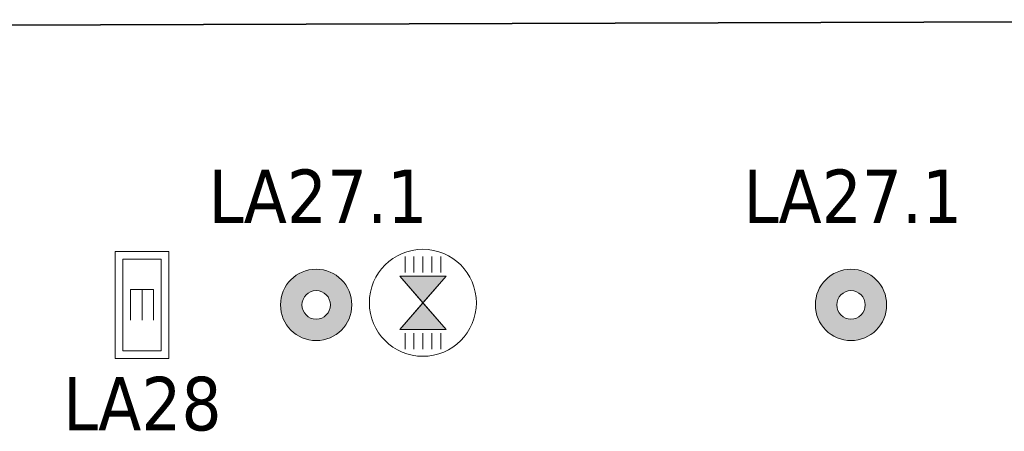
# Model space of a CAD drawing. Header units: metres. Extents: x 391.1 to 427.5, y 12.8 to 28.4.
# Tile 81 of 218: x 406.1 to 408.9, y 24.8 to 25.9. Entities that reach past the tile are written whole.
import ezdxf

# ---------------------------------------------------------------- set-up
doc = ezdxf.new("R2010")
doc.units = ezdxf.units.M
doc.layers.add('01_SUELOS', color=7, linetype='Continuous', lineweight=25, true_color=0x007f00)
for name, color, linetype, lineweight in [('A-DETL-GENF-OTLN', 7, 'Continuous', 18), ('E-LITE-____-IDEN', 7, 'Continuous', 30), ('E-LITE-EQPM-IDEN', 7, 'Continuous', 30)]:
    doc.layers.add(name, color=color, linetype=linetype, lineweight=lineweight)
doc.styles.add('Tahoma_4', font='tahoma.ttf', dxfattribs={"height": 0.15})

# ---------------------------------------------------------------- blocks, each defined once
blk = doc.blocks.new('Family - LONDR55-XX_ZZ-ARQ-CAA-M3D-Londres55-152321-03_ENLLUMENAT_P0A')
at = {"layer": '01_SUELOS', "color": 9, "true_color": 0xaad4aa}
blk.add_line((7.4708, 2.3155), (0, 2.292), dxfattribs=at)
blk.add_line((7.4708, 2.3155), (0, 2.292), dxfattribs=at)
blk.add_line((7.4708, 2.3155), (0, 2.292), dxfattribs=at)
blk.add_line((7.4708, 2.3155), (0, 2.292), dxfattribs=at)
blk = doc.blocks.new('Family - LONDR55-XX_ZZ-ARQ-CAA-M3D-Londres55-152374-03_ENLLUMENAT_P0A')
at = {"layer": '01_SUELOS', "color": 9, "true_color": 0xaad4aa}
for p, q in [((1.9982, 0), (9.469, 0.0234)), ((9.469, 0.0234), (1.9982, 0))]:
    blk.add_line(p, q, dxfattribs=at)
blk = doc.blocks.new('LONDR55-XX_ZZ-ARQ-CAA-M3D-Londres55_ifc-1-03_ENLLUMENAT_P0A')
at = {"layer": '01_SUELOS', "color": 253, "lineweight": 18, "true_color": 0xaaaaaa}
for name, p in [('Family - LONDR55-XX_ZZ-ARQ-CAA-M3D-Londres55-152374-03_ENLLUMENAT_P0A', (401.3587, 25.9257)), ('Family - LONDR55-XX_ZZ-ARQ-CAA-M3D-Londres55-152321-03_ENLLUMENAT_P0A', (403.3569, 23.6337))]:
    blk.add_blockref(name, p, dxfattribs=at)
blk = doc.blocks.new('ZYR_06_02_02 Down Superficie - L 02-834884-03_ENLLUMENAT_P0A')
at = {"layer": 'A-DETL-GENF-OTLN', "true_color": 0x00c400}
h = blk.add_hatch(color=92, dxfattribs=at)
h.paths.add_polyline_path([(0, -0.1), (0.0259, -0.0966), (0.05, -0.0866), (0.0707, -0.0707), (0.0866, -0.05), (0.0966, -0.0259), (0.1, 0), (0.0966, 0.0259), (0.0866, 0.05), (0.0707, 0.0707), (0.05, 0.0866), (0.0259, 0.0966), (0, 0.1), (-0.0259, 0.0966), (-0.05, 0.0866), (-0.0707, 0.0707), (-0.0866, 0.05), (-0.0966, 0.0259), (-0.1, 0), (-0.0966, -0.0259), (-0.0866, -0.05), (-0.0707, -0.0707), (-0.0487, -0.0871), (-0.0259, -0.0966)])
h.paths.add_polyline_path([(0, -0.04), (-0.0104, -0.0386), (-0.02, -0.0346), (-0.0283, -0.0283), (-0.0346, -0.02), (-0.0386, -0.0104), (-0.04, 0), (-0.0386, 0.0104), (-0.0346, 0.02), (-0.0283, 0.0283), (-0.02, 0.0346), (-0.0104, 0.0386), (0, 0.04), (0.0104, 0.0386), (0.02, 0.0346), (0.0283, 0.0283), (0.0346, 0.02), (0.0386, 0.0104), (0.04, 0), (0.0386, -0.0104), (0.0346, -0.02), (0.0283, -0.0283), (0.02, -0.0346), (0.0104, -0.0386)])
at = {"layer": 'A-DETL-GENF-OTLN', "color": 92, "true_color": 0x00c400}
for radius in [0.1, 0.04]:
    blk.add_circle((0, 0), radius, dxfattribs=at)
for radius, start, end in [(0.1, 360, 180), (0.04, 0, 180), (0.1, 180, 360), (0.04, 180, 0)]:
    blk.add_arc((0, 0), radius, start, end, dxfattribs=at)
blk = doc.blocks.new('ZYR_06_02_02 Down Superficie - L 02-V3-03_ENLLUMENAT_P0A')
at = {"layer": 'A-DETL-GENF-OTLN', "true_color": 0x00c400}
h = blk.add_hatch(color=92, dxfattribs=at)
h.paths.add_polyline_path([(0, -0.1), (0.0259, -0.0966), (0.05, -0.0866), (0.0707, -0.0707), (0.0866, -0.05), (0.0966, -0.0259), (0.1, 0), (0.0966, 0.0259), (0.0866, 0.05), (0.0707, 0.0707), (0.05, 0.0866), (0.0259, 0.0966), (0, 0.1), (-0.0259, 0.0966), (-0.05, 0.0866), (-0.0707, 0.0707), (-0.0866, 0.05), (-0.0966, 0.0259), (-0.1, 0), (-0.0966, -0.0259), (-0.0866, -0.05), (-0.0707, -0.0707), (-0.0487, -0.0871), (-0.0259, -0.0966)])
h.paths.add_polyline_path([(0, -0.04), (-0.0104, -0.0386), (-0.02, -0.0346), (-0.0283, -0.0283), (-0.0346, -0.02), (-0.0386, -0.0104), (-0.04, 0), (-0.0386, 0.0104), (-0.0346, 0.02), (-0.0283, 0.0283), (-0.02, 0.0346), (-0.0104, 0.0386), (0, 0.04), (0.0104, 0.0386), (0.02, 0.0346), (0.0283, 0.0283), (0.0346, 0.02), (0.0386, 0.0104), (0.04, 0), (0.0386, -0.0104), (0.0346, -0.02), (0.0283, -0.0283), (0.02, -0.0346), (0.0104, -0.0386)])
at = {"layer": 'A-DETL-GENF-OTLN', "color": 92, "true_color": 0x00c400}
for radius in [0.1, 0.04]:
    blk.add_circle((0, 0), radius, dxfattribs=at)
for radius, start, end in [(0.1, 360, 180), (0.04, 0, 180), (0.1, 180, 360), (0.04, 180, 0)]:
    blk.add_arc((0, 0), radius, start, end, dxfattribs=at)
blk = doc.blocks.new('ZYR_06_03 Emer Sostre Rect - 02 Emergencia Superficie 02-829066-03_ENLLUMENAT_P0A')
at = {"layer": 'A-DETL-GENF-OTLN', "color": 6, "true_color": 0xff00ff}
for p, q in [((-0.15, 0.075), (0.15, 0.075)), ((-0.15, -0.075), (-0.15, 0.075)), ((0.15, 0.075), (0.15, -0.075)), ((-0.1286, 0.0536), (0.1286, 0.0536)), ((-0.1286, -0.0536), (-0.1286, 0.0536)), ((-0.0429, 0.0321), (-0.0429, -0.0321)), ((-0.0429, 0.0321), (0.0429, 0.0321)), ((0.1286, 0.0536), (0.1286, -0.0536)), ((-0.0429, 0), (0.0429, 0)), ((0.1286, -0.0536), (-0.1286, -0.0536)), ((-0.0429, -0.0321), (0.0429, -0.0321)), ((0.15, -0.075), (-0.15, -0.075))]:
    blk.add_line(p, q, dxfattribs=at)
blk = doc.blocks.new('ZYR_06_01 Detector Sostre - 01 Detector Presencia 360º-V4-03_ENLLUMENAT_P0A')
at = {"layer": 'A-DETL-GENF-OTLN', "true_color": 0x00c400}
for points in [[(-0.075, -0.065), (0, 0), (-0.075, 0.065)], [(0.075, -0.065), (0.075, 0.065), (0, 0)]]:
    blk.add_hatch(color=92, dxfattribs=at).paths.add_polyline_path(points)
at = {"layer": 'A-DETL-GENF-OTLN', "color": 92, "true_color": 0x00c400}
for p, q in [((0, 0), (-0.075, 0.065)), ((-0.075, 0.065), (-0.075, -0.065)), ((-0.075, 0.065), (-0.075, -0.065)), ((-0.075, 0.065), (0.075, -0.065)), ((0.075, 0.065), (-0.075, -0.065)), ((0.075, 0.065), (0, 0)), ((0.075, -0.065), (0.075, 0.065)), ((0.075, 0.065), (0.075, -0.065)), ((-0.085, 0.05), (-0.13, 0.05)), ((0.085, 0.05), (0.13, 0.05)), ((-0.085, 0.025), (-0.13, 0.025)), ((0.085, 0.025), (0.13, 0.025)), ((-0.085, 0), (-0.13, 0)), ((-0.085, -0.025), (-0.13, -0.025)), ((-0.075, -0.065), (0, 0)), ((0, 0), (0.075, -0.065)), ((0.085, 0), (0.13, 0)), ((0.085, -0.025), (0.13, -0.025)), ((-0.085, -0.05), (-0.13, -0.05)), ((0.085, -0.05), (0.13, -0.05))]:
    blk.add_line(p, q, dxfattribs=at)
blk.add_circle((0, 0), 0.15, dxfattribs=at)

msp = doc.modelspace()

# ---------------------------------------------------------------- block references
at = {"lineweight": 5}
msp.add_blockref('LONDR55-XX_ZZ-ARQ-CAA-M3D-Londres55_ifc-1-03_ENLLUMENAT_P0A', (0, 0), dxfattribs=at)
at = {"layer": 'A-DETL-GENF-OTLN', "color": 6, "true_color": 0xff00ff, "rotation": 269.9999999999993}
msp.add_blockref('ZYR_06_03 Emer Sostre Rect - 02 Emergencia Superficie 02-829066-03_ENLLUMENAT_P0A', (406.4786, 25.1495), dxfattribs=at)
at = {"layer": 'A-DETL-GENF-OTLN', "color": 92, "true_color": 0x00c400, "rotation": 89.9999999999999}
msp.add_blockref('ZYR_06_01 Detector Sostre - 01 Detector Presencia 360º-V4-03_ENLLUMENAT_P0A', (407.2662, 25.1553), dxfattribs=at)
at = {"layer": 'A-DETL-GENF-OTLN', "color": 92, "true_color": 0x00c400}
for name, p in [('ZYR_06_02_02 Down Superficie - L 02-834884-03_ENLLUMENAT_P0A', (406.967, 25.1495)), ('ZYR_06_02_02 Down Superficie - L 02-V3-03_ENLLUMENAT_P0A', (408.467, 25.1495))]:
    msp.add_blockref(name, p, dxfattribs=at)

# ---------------------------------------------------------------- texts
at = {"layer": 'E-LITE-EQPM-IDEN', "char_height": 0.15, "width": 0.737552, "attachment_point": 1, "style": 'Tahoma_4'}
for insert in [(406.6652, 25.529), (408.1652, 25.529)]:
    msp.add_mtext('LA27.1', dxfattribs=dict(at, insert=insert))

# ---------------------------------------------------------------- next in the draw order: texts
at = {"layer": 'E-LITE-____-IDEN', "insert": (406.2569, 24.9477), "char_height": 0.15, "width": 0.533122, "attachment_point": 1, "style": 'Tahoma_4', "bg_fill": 3, "box_fill_scale": 1.25, "bg_fill_color": 256, "bg_fill_true_color": 13158600, "bg_fill_transparency": 0}
msp.add_mtext('LA28', dxfattribs=at)

doc.saveas('drawing.dxf')
